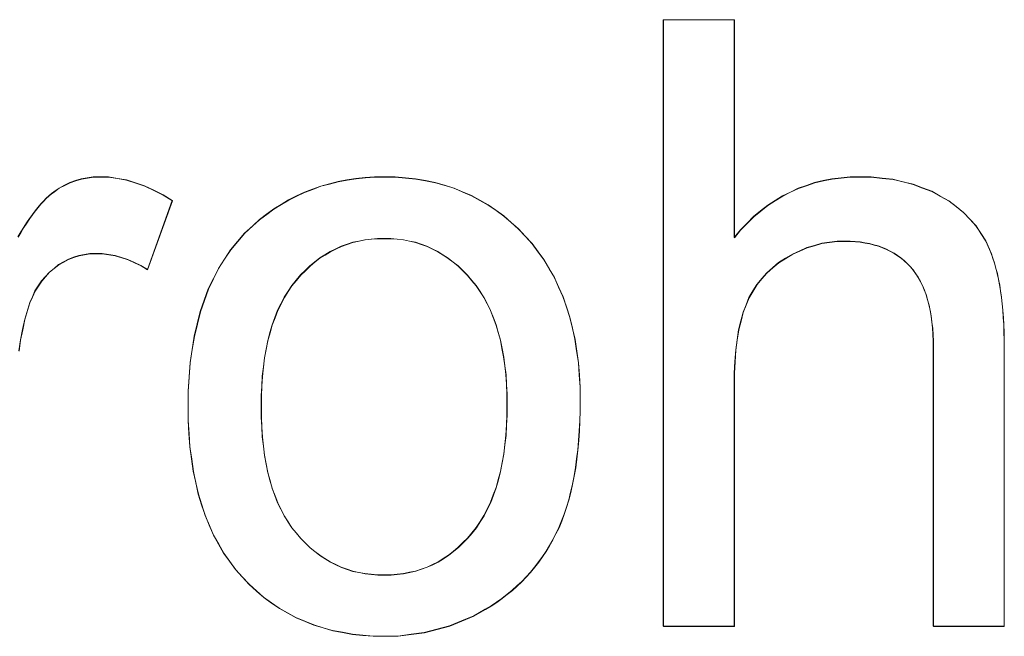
# Model space of a CAD drawing. Extents: x 229 to 926, y 37 to 878.
# Tile 84 of 163: x 322.69 to 326.75, y 834.49 to 837.03. Entities that reach past the tile are written whole.
import ezdxf
from ezdxf.lldxf.tags import DXFTag

# ---------------------------------------------------------------- set-up
doc = ezdxf.new("R2010")
doc.units = 0
doc.layers.get('0').update_dxf_attribs({"linetype": 'fein_strichliert', "lineweight": 13})
doc.layers.add('Beschriftung', color=7, linetype='Continuous', lineweight=25)
doc.layers.add('Beschriftung-A03CPAFWA9', color=7, linetype='Continuous', lineweight=25)
tags = doc.linetypes.add('fein_strichliert', pattern=[4, 1, -2, 1]).pattern_tags.tags
tags[8:9] = [DXFTag(74, 4), DXFTag(75, 0), DXFTag(340, '0'), DXFTag(46, 0.0), DXFTag(50, 0.0), DXFTag(44, 0.0), DXFTag(45, 0.0)]
tags[6:7] = [DXFTag(74, 4), DXFTag(75, 0), DXFTag(340, '0'), DXFTag(46, 0.0), DXFTag(50, 0.0), DXFTag(44, 0.0), DXFTag(45, 0.0)]
tags[4:5] = [DXFTag(74, 4), DXFTag(75, 0), DXFTag(340, '0'), DXFTag(46, 0.0), DXFTag(50, 0.0), DXFTag(44, 0.0), DXFTag(45, 0.0)]

# ---------------------------------------------------------------- blocks, each defined once
blk = doc.blocks.new('Referenz-A03CPAFUA9', base_point=(255.7277, 66.0323))
at = {"layer": 'Beschriftung', "color": 0, "lineweight": -2}
for p, q in [((325.3403, 834.5274), (325.3403, 837.0274)), ((325.3403, 837.0274), (325.6326, 837.0274)), ((325.6326, 837.0274), (325.6326, 836.13)), ((322.8954, 836.3566), (322.9188, 836.3643)), ((322.9188, 836.3643), (322.9422, 836.3719)), ((322.9422, 836.3719), (322.9668, 836.3757)), ((322.9668, 836.3757), (322.9912, 836.3795)), ((322.9912, 836.3795), (323.0167, 836.3795)), ((323.0167, 836.3795), (323.0537, 836.3795)), ((323.0537, 836.3795), (323.0909, 836.3734)), ((323.0909, 836.3734), (323.1281, 836.3673)), ((323.1281, 836.3673), (323.1656, 836.355)), ((323.9645, 836.3513), (323.9999, 836.3607)), ((323.9999, 836.3607), (324.0368, 836.367)), ((324.0368, 836.367), (324.0738, 836.3733)), ((324.0738, 836.3733), (324.1122, 836.3764)), ((324.1122, 836.3764), (324.1506, 836.3795)), ((324.1506, 836.3795), (324.1906, 836.3795)), ((324.1906, 836.3795), (324.2351, 836.3795)), ((324.2351, 836.3795), (324.2774, 836.3757)), ((324.2774, 836.3757), (324.3199, 836.3719)), ((324.3199, 836.3719), (324.3602, 836.3643)), ((324.3602, 836.3643), (324.4006, 836.3566)), ((325.9641, 836.3562), (325.9998, 836.364)), ((325.9998, 836.364), (326.0355, 836.3717)), ((326.0355, 836.3717), (326.0727, 836.3756)), ((326.0727, 836.3756), (326.11, 836.3795)), ((326.11, 836.3795), (326.149, 836.3795)), ((326.149, 836.3795), (326.1969, 836.3795)), ((326.1969, 836.3795), (326.2417, 836.3745)), ((326.2417, 836.3745), (326.2864, 836.3696)), ((326.2864, 836.3696), (326.328, 836.3597)), ((326.328, 836.3597), (326.3696, 836.3498)), ((322.8294, 836.3183), (322.8507, 836.3336)), ((322.8507, 836.3336), (322.873, 836.3451)), ((322.873, 836.3451), (322.8954, 836.3566)), ((323.1656, 836.355), (323.2031, 836.3427)), ((323.2031, 836.3427), (323.2409, 836.3244)), ((323.2409, 836.3244), (323.2788, 836.306)), ((323.8613, 836.3167), (323.8952, 836.3292)), ((323.8952, 836.3292), (323.9291, 836.3418)), ((323.9291, 836.3418), (323.9645, 836.3513)), ((324.4006, 836.3566), (324.439, 836.3452)), ((324.439, 836.3452), (324.4774, 836.3337)), ((324.4774, 836.3337), (324.5136, 836.3184)), ((325.8639, 836.3172), (325.8962, 836.3327)), ((325.8962, 836.3327), (325.9302, 836.3444)), ((325.9302, 836.3444), (325.9641, 836.3562)), ((326.3696, 836.3498), (326.4081, 836.3349)), ((326.4081, 836.3349), (326.4466, 836.32)), ((326.4466, 836.32), (326.4819, 836.3002)), ((322.7747, 836.2678), (322.7858, 836.2795)), ((322.7858, 836.2795), (322.7969, 836.2912)), ((322.7969, 836.2912), (322.8078, 836.3009)), ((322.8078, 836.3009), (322.8187, 836.3107)), ((322.8187, 836.3107), (322.8294, 836.3183)), ((323.3169, 836.2816), (323.2146, 835.9975)), ((323.2788, 836.306), (323.3169, 836.2816)), ((323.7658, 836.2664), (323.7966, 836.2852)), ((323.7966, 836.2852), (323.8289, 836.3009)), ((323.8289, 836.3009), (323.8613, 836.3167)), ((324.5136, 836.3184), (324.55, 836.3031)), ((324.55, 836.3031), (324.5842, 836.284)), ((324.5842, 836.284), (324.6186, 836.2649)), ((325.7705, 836.2625), (325.801, 836.2821)), ((325.801, 836.2821), (325.8317, 836.3015)), ((325.8317, 836.3015), (325.8639, 836.3172)), ((326.4819, 836.3002), (326.5173, 836.2804)), ((326.5173, 836.2804), (326.5475, 836.2568)), ((322.7403, 836.2244), (322.752, 836.2402)), ((322.752, 836.2402), (322.7633, 836.2539)), ((322.7633, 836.2539), (322.7747, 836.2678)), ((323.7055, 836.2255), (323.7348, 836.2475)), ((323.7348, 836.2475), (323.7658, 836.2664)), ((324.6186, 836.2649), (324.6509, 836.242)), ((324.6509, 836.242), (324.6831, 836.219)), ((325.7126, 836.2158), (325.7415, 836.2392)), ((325.7415, 836.2392), (325.7705, 836.2625)), ((326.5475, 836.2568), (326.5778, 836.2332)), ((322.7169, 836.1906), (322.7287, 836.2086)), ((322.7287, 836.2086), (322.7403, 836.2244)), ((323.6484, 836.1784), (323.6762, 836.2035)), ((323.6762, 836.2035), (323.7055, 836.2255)), ((324.6831, 836.219), (324.7133, 836.1922)), ((325.6854, 836.1886), (325.7126, 836.2158)), ((326.5778, 836.2332), (326.6031, 836.2058)), ((326.6031, 836.2058), (326.6284, 836.1784)), ((322.6929, 836.1528), (322.705, 836.1728)), ((322.705, 836.1728), (322.7169, 836.1906)), ((323.6151, 836.1482), (323.6484, 836.1784)), ((324.7133, 836.1922), (324.7436, 836.1655)), ((324.7436, 836.1655), (324.7717, 836.1349)), ((325.6326, 836.13), (325.6581, 836.1612)), ((325.6581, 836.1612), (325.6854, 836.1886)), ((326.6284, 836.1784), (326.6486, 836.1473)), ((322.6808, 836.1329), (322.6929, 836.1528)), ((323.5861, 836.1138), (323.6151, 836.1482)), ((324.1109, 836.1207), (324.086, 836.1153)), ((324.1371, 836.1234), (324.1109, 836.1207)), ((324.1633, 836.1261), (324.1371, 836.1234)), ((324.1906, 836.1261), (324.1633, 836.1261)), ((324.2176, 836.1261), (324.1906, 836.1261)), ((324.2434, 836.1234), (324.2176, 836.1261)), ((324.2693, 836.1207), (324.2434, 836.1234)), ((324.294, 836.1153), (324.2693, 836.1207)), ((324.7717, 836.1349), (324.8, 836.1044)), ((326.6486, 836.1473), (326.6689, 836.1161)), ((326.6689, 836.1161), (326.6841, 836.0811)), ((323.532, 836.041), (323.5569, 836.0795)), ((323.5569, 836.0795), (323.5861, 836.1138)), ((323.9906, 836.083), (323.9678, 836.0722)), ((324.0132, 836.0938), (323.9906, 836.083)), ((324.0371, 836.1019), (324.0132, 836.0938)), ((324.0609, 836.1099), (324.0371, 836.1019)), ((324.086, 836.1153), (324.0609, 836.1099)), ((324.3186, 836.1099), (324.294, 836.1153)), ((324.3423, 836.1018), (324.3186, 836.1099)), ((324.366, 836.0937), (324.3423, 836.1018)), ((324.3885, 836.0828), (324.366, 836.0937)), ((324.4111, 836.072), (324.3885, 836.0828)), ((324.8, 836.1044), (324.8246, 836.0709)), ((325.9323, 836.0881), (325.9028, 836.0749)), ((325.9629, 836.097), (325.9323, 836.0881)), ((325.9934, 836.1058), (325.9629, 836.097)), ((326.025, 836.1103), (325.9934, 836.1058)), ((326.0565, 836.1146), (326.025, 836.1103)), ((326.089, 836.1146), (326.0565, 836.1146)), ((326.1108, 836.1146), (326.089, 836.1146)), ((326.1312, 836.1131), (326.1108, 836.1146)), ((326.1517, 836.1114), (326.1312, 836.1131)), ((326.171, 836.1081), (326.1517, 836.1114)), ((326.1902, 836.1048), (326.171, 836.1081)), ((326.2082, 836.0999), (326.1902, 836.1048)), ((326.2263, 836.0951), (326.2082, 836.0999)), ((326.2431, 836.0885), (326.2263, 836.0951)), ((326.2599, 836.0819), (326.2431, 836.0885)), ((326.2754, 836.0738), (326.2599, 836.0819)), ((326.6841, 836.0811), (326.6917, 836.0636)), ((322.8892, 836.0405), (322.869, 836.0291)), ((322.9106, 836.0481), (322.8892, 836.0405)), ((322.932, 836.0556), (322.9106, 836.0481)), ((322.9547, 836.0594), (322.932, 836.0556)), ((322.9773, 836.0633), (322.9547, 836.0594)), ((323.0011, 836.0633), (322.9773, 836.0633)), ((323.0279, 836.0633), (323.0011, 836.0633)), ((323.0545, 836.0591), (323.0279, 836.0633)), ((323.0811, 836.055), (323.0545, 836.0591)), ((323.1079, 836.0468), (323.0811, 836.055)), ((323.1345, 836.0385), (323.1079, 836.0468)), ((323.1612, 836.0262), (323.1345, 836.0385)), ((323.507, 836.0026), (323.532, 836.041)), ((323.9248, 836.0453), (323.9044, 836.0291)), ((323.9463, 836.0588), (323.9248, 836.0453)), ((323.9678, 836.0722), (323.9463, 836.0588)), ((324.4324, 836.0584), (324.4111, 836.072)), ((324.4538, 836.0449), (324.4324, 836.0584)), ((324.4742, 836.0287), (324.4538, 836.0449)), ((324.8246, 836.0709), (324.8493, 836.0373)), ((324.8493, 836.0373), (324.8705, 836.001)), ((325.8445, 836.0439), (325.8158, 836.0262)), ((325.8732, 836.0617), (325.8445, 836.0439)), ((325.9028, 836.0749), (325.8732, 836.0617)), ((326.2911, 836.0656), (326.2754, 836.0738)), ((326.3054, 836.0557), (326.2911, 836.0656)), ((326.3198, 836.0459), (326.3054, 836.0557)), ((326.3328, 836.0344), (326.3198, 836.0459)), ((326.6917, 836.0636), (326.6984, 836.0442)), ((326.6984, 836.0442), (326.705, 836.0247)), ((322.8298, 836.0026), (322.8108, 835.9875)), ((322.8488, 836.0178), (322.8298, 836.0026)), ((322.869, 836.0291), (322.8488, 836.0178)), ((323.1879, 836.0139), (323.1612, 836.0262)), ((323.2146, 835.9975), (323.1879, 836.0139)), ((323.4862, 835.9601), (323.507, 836.0026)), ((323.8649, 835.9942), (323.8457, 835.9753)), ((323.8841, 836.013), (323.8649, 835.9942)), ((323.9044, 836.0291), (323.8841, 836.013)), ((324.4945, 836.0125), (324.4742, 836.0287)), ((324.5138, 835.9936), (324.4945, 836.0125)), ((324.8705, 836.001), (324.8916, 835.9646)), ((325.7914, 836.0055), (325.7668, 835.9846)), ((325.8158, 836.0262), (325.7914, 836.0055)), ((326.3459, 836.0229), (326.3328, 836.0344)), ((326.3578, 836.0098), (326.3459, 836.0229)), ((326.3696, 835.9967), (326.3578, 836.0098)), ((326.3801, 835.9817), (326.3696, 835.9967)), ((326.705, 836.0247), (326.7107, 836.0033)), ((326.7107, 836.0033), (326.7165, 835.9819)), ((322.7945, 835.9694), (322.7783, 835.9513)), ((322.8108, 835.9875), (322.7945, 835.9694)), ((323.4655, 835.9177), (323.4862, 835.9601)), ((323.8277, 835.9538), (323.8096, 835.9323)), ((323.8457, 835.9753), (323.8277, 835.9538)), ((324.533, 835.9746), (324.5138, 835.9936)), ((324.5511, 835.953), (324.533, 835.9746)), ((324.8916, 835.9646), (324.9092, 835.9253)), ((325.7464, 835.9606), (325.7261, 835.9366)), ((325.7668, 835.9846), (325.7464, 835.9606)), ((326.3904, 835.9666), (326.3801, 835.9817)), ((326.3994, 835.9495), (326.3904, 835.9666)), ((326.7165, 835.9819), (326.7212, 835.9585)), ((326.7212, 835.9585), (326.726, 835.9351)), ((322.7647, 835.9304), (322.7511, 835.9093)), ((322.7783, 835.9513), (322.7647, 835.9304)), ((323.4488, 835.8711), (323.4655, 835.9177)), ((323.8096, 835.9323), (323.7939, 835.908)), ((324.5692, 835.9313), (324.5511, 835.953)), ((324.5851, 835.9071), (324.5692, 835.9313)), ((324.9092, 835.9253), (324.9269, 835.8859)), ((325.7261, 835.9366), (325.7097, 835.9095)), ((326.4083, 835.9325), (326.3994, 835.9495)), ((326.4156, 835.9136), (326.4083, 835.9325)), ((326.4231, 835.8946), (326.4156, 835.9136)), ((326.726, 835.9351), (326.7298, 835.9097)), ((322.7403, 835.8853), (322.7294, 835.8615)), ((322.7511, 835.9093), (322.7403, 835.8853)), ((323.7781, 835.8837), (323.7646, 835.8566)), ((323.7939, 835.908), (323.7781, 835.8837)), ((324.6009, 835.8828), (324.5851, 835.9071)), ((324.6146, 835.8561), (324.6009, 835.8828)), ((324.9269, 835.8859), (324.941, 835.8436)), ((325.6935, 835.8824), (325.6813, 835.8521)), ((325.7097, 835.9095), (325.6935, 835.8824)), ((326.4291, 835.8736), (326.4231, 835.8946)), ((326.435, 835.8527), (326.4291, 835.8736)), ((326.7298, 835.9097), (326.7335, 835.8843)), ((326.7335, 835.8843), (326.7365, 835.857)), ((322.7213, 835.8346), (322.7092, 835.7936)), ((322.7294, 835.8615), (322.7213, 835.8346)), ((323.4322, 835.8246), (323.4488, 835.8711)), ((323.7646, 835.8566), (323.7511, 835.8296)), ((324.6282, 835.8294), (324.6146, 835.8561)), ((324.941, 835.8436), (324.9551, 835.8014)), ((325.6813, 835.8521), (325.6691, 835.8219)), ((326.4395, 835.8299), (326.435, 835.8527)), ((326.7365, 835.857), (326.7393, 835.8297)), ((322.7092, 835.7936), (322.7, 835.7507)), ((323.4196, 835.7739), (323.4322, 835.8246)), ((323.7398, 835.7998), (323.7285, 835.77)), ((323.7511, 835.8296), (323.7398, 835.7998)), ((324.6394, 835.8001), (324.6282, 835.8294)), ((324.6509, 835.7708), (324.6394, 835.8001)), ((324.9551, 835.8014), (324.9656, 835.7562)), ((325.6691, 835.8219), (325.66, 835.7858)), ((326.4439, 835.8069), (326.4395, 835.8299)), ((326.4468, 835.7821), (326.4439, 835.8069)), ((326.7393, 835.8297), (326.7412, 835.8004)), ((326.7412, 835.8004), (326.7432, 835.771)), ((322.7, 835.7507), (322.6909, 835.7079)), ((323.4072, 835.7233), (323.4196, 835.7739)), ((323.7285, 835.77), (323.7196, 835.7376)), ((324.6599, 835.739), (324.6509, 835.7708)), ((324.9656, 835.7562), (324.9762, 835.7111)), ((325.66, 835.7858), (325.6509, 835.7498)), ((326.4499, 835.7572), (326.4468, 835.7821)), ((326.4514, 835.7304), (326.4499, 835.7572)), ((326.7432, 835.771), (326.744, 835.7398)), ((323.3988, 835.6687), (323.4072, 835.7233)), ((323.7196, 835.7376), (323.7105, 835.705)), ((324.6689, 835.7072), (324.6599, 835.739)), ((324.9762, 835.7111), (324.9833, 835.663)), ((325.6509, 835.7498), (325.6447, 835.7081)), ((326.4528, 835.7035), (326.4514, 835.7304)), ((326.744, 835.7398), (326.745, 835.7084)), ((322.6909, 835.7079), (322.6848, 835.663)), ((323.7038, 835.6697), (323.697, 835.6344)), ((323.7105, 835.705), (323.7038, 835.6697)), ((324.6757, 835.6728), (324.6689, 835.7072)), ((324.6825, 835.6384), (324.6757, 835.6728)), ((325.6447, 835.7081), (325.6387, 835.6663)), ((326.4528, 835.6748), (326.4528, 835.7035)), ((326.4528, 834.5274), (326.4528, 835.6748)), ((326.745, 835.7084), (326.745, 835.6752)), ((326.745, 835.6752), (326.745, 834.5274)), ((323.3906, 835.6139), (323.3988, 835.6687)), ((323.697, 835.6344), (323.6925, 835.5964)), ((324.6871, 835.6015), (324.6825, 835.6384)), ((324.9833, 835.663), (324.9903, 835.6149)), ((325.6387, 835.6663), (325.6355, 835.6188)), ((323.3864, 835.5551), (323.3906, 835.6139)), ((323.6925, 835.5964), (323.688, 835.5584)), ((324.6916, 835.5645), (324.6871, 835.6015)), ((324.9903, 835.6149), (324.9939, 835.5639)), ((325.6355, 835.6188), (325.6326, 835.5712)), ((323.3822, 835.4963), (323.3864, 835.5551)), ((323.688, 835.5584), (323.6857, 835.5177)), ((324.6938, 835.5251), (324.6916, 835.5645)), ((324.9939, 835.5639), (324.9974, 835.513)), ((325.6326, 835.5712), (325.6326, 835.518)), ((323.6857, 835.5177), (323.6835, 835.4769)), ((324.6961, 835.4857), (324.6938, 835.5251)), ((324.9974, 835.513), (324.9974, 835.459)), ((325.6326, 835.518), (325.6326, 834.5274)), ((323.3822, 835.4334), (323.3822, 835.4963)), ((323.6835, 835.4769), (323.6835, 835.4334)), ((324.6961, 835.4437), (324.6961, 835.4857)), ((323.3822, 835.3762), (323.3822, 835.4334)), ((323.6835, 835.4334), (323.6835, 835.3898)), ((324.6961, 835.3991), (324.6961, 835.4437)), ((324.9974, 835.459), (324.9974, 835.4153)), ((323.6835, 835.3898), (323.6857, 835.3491)), ((324.6939, 835.3573), (324.6961, 835.3991)), ((324.9974, 835.4153), (324.9958, 835.374)), ((323.3857, 835.3222), (323.3822, 835.3762)), ((323.6857, 835.3491), (323.688, 835.3083)), ((324.6916, 835.3156), (324.6939, 835.3573)), ((324.9958, 835.374), (324.9943, 835.3327)), ((323.3892, 835.2683), (323.3857, 835.3222)), ((323.688, 835.3083), (323.6925, 835.2703)), ((324.6871, 835.2767), (324.6916, 835.3156)), ((324.9943, 835.3327), (324.9911, 835.2937)), ((323.3962, 835.2176), (323.3892, 835.2683)), ((323.6925, 835.2703), (323.697, 835.2322)), ((324.6827, 835.2379), (324.6871, 835.2767)), ((324.9911, 835.2937), (324.988, 835.2547)), ((323.697, 835.2322), (323.7038, 835.1969)), ((324.6759, 835.2018), (324.6827, 835.2379)), ((324.988, 835.2547), (324.9834, 835.218)), ((323.4032, 835.167), (323.3962, 835.2176)), ((323.7038, 835.1969), (323.7105, 835.1616)), ((324.669, 835.1658), (324.6759, 835.2018)), ((324.9834, 835.218), (324.9787, 835.1812)), ((323.4136, 835.1197), (323.4032, 835.167)), ((323.7105, 835.1616), (323.7196, 835.129)), ((324.6601, 835.1326), (324.669, 835.1658)), ((324.9725, 835.1469), (324.9662, 835.1126)), ((324.9787, 835.1812), (324.9725, 835.1469)), ((323.424, 835.0725), (323.4136, 835.1197)), ((323.7196, 835.129), (323.7285, 835.0964)), ((324.6511, 835.0995), (324.6601, 835.1326)), ((324.9662, 835.1126), (324.9584, 835.0805)), ((323.438, 835.0286), (323.424, 835.0725)), ((323.7285, 835.0964), (323.7398, 835.0666)), ((323.7398, 835.0666), (323.7511, 835.0368)), ((324.6285, 835.0388), (324.6398, 835.0692)), ((324.6398, 835.0692), (324.6511, 835.0995)), ((324.9584, 835.0805), (324.9506, 835.0484)), ((323.4519, 834.9848), (323.438, 835.0286)), ((323.7511, 835.0368), (323.7646, 835.0096)), ((324.615, 835.0114), (324.6285, 835.0388)), ((324.9506, 835.0484), (324.9412, 835.0188)), ((323.4695, 834.9442), (323.4519, 834.9848)), ((323.7646, 835.0096), (323.7781, 834.9825)), ((323.7781, 834.9825), (323.7939, 834.9581)), ((324.5857, 834.9593), (324.6015, 834.9839)), ((324.6015, 834.9839), (324.615, 835.0114)), ((324.9319, 834.9891), (324.9209, 834.9617)), ((324.9412, 835.0188), (324.9319, 834.9891)), ((323.4868, 834.9036), (323.4695, 834.9442)), ((323.7939, 834.9581), (323.8096, 834.9337)), ((324.5699, 834.9347), (324.5857, 834.9593)), ((324.9209, 834.9617), (324.91, 834.9343)), ((323.5077, 834.8664), (323.4868, 834.9036)), ((323.8096, 834.9337), (323.8277, 834.9121)), ((323.8277, 834.9121), (323.8457, 834.8905)), ((324.5339, 834.8912), (324.5519, 834.913)), ((324.5519, 834.913), (324.5699, 834.9347)), ((324.8976, 834.9093), (324.8851, 834.8843)), ((324.91, 834.9343), (324.8976, 834.9093)), ((323.5287, 834.8293), (323.5077, 834.8664)), ((323.8457, 834.8905), (323.8649, 834.8715)), ((323.8649, 834.8715), (323.8841, 834.8526)), ((324.4956, 834.8531), (324.5147, 834.8722)), ((324.5147, 834.8722), (324.5339, 834.8912)), ((324.8712, 834.8607), (324.8572, 834.8369)), ((324.8851, 834.8843), (324.8712, 834.8607)), ((323.5531, 834.7955), (323.5287, 834.8293)), ((323.8841, 834.8526), (323.9044, 834.8363)), ((323.9044, 834.8363), (323.9248, 834.8201)), ((323.9248, 834.8201), (323.9463, 834.8065)), ((324.4335, 834.8069), (324.455, 834.8205)), ((324.455, 834.8205), (324.4753, 834.8369)), ((324.4753, 834.8369), (324.4956, 834.8531)), ((324.8572, 834.8369), (324.842, 834.8147)), ((323.5775, 834.7616), (323.5531, 834.7955)), ((323.9463, 834.8065), (323.9678, 834.793)), ((323.9678, 834.793), (323.9906, 834.7822)), ((323.9906, 834.7822), (324.0132, 834.7714)), ((324.3669, 834.7716), (324.3895, 834.7824)), ((324.3895, 834.7824), (324.4121, 834.7933)), ((324.4121, 834.7933), (324.4335, 834.8069)), ((324.8266, 834.7926), (324.8099, 834.7717)), ((324.842, 834.8147), (324.8266, 834.7926)), ((323.6054, 834.7312), (323.5775, 834.7616)), ((324.0132, 834.7714), (324.0371, 834.7633)), ((324.0371, 834.7633), (324.0609, 834.7551)), ((324.0609, 834.7551), (324.086, 834.7497)), ((324.086, 834.7497), (324.1109, 834.7443)), ((324.1109, 834.7443), (324.1371, 834.7416)), ((324.1371, 834.7416), (324.1633, 834.7389)), ((324.1633, 834.7389), (324.1906, 834.7389)), ((324.1906, 834.7389), (324.2177, 834.7389)), ((324.2177, 834.7389), (324.2438, 834.7416)), ((324.2438, 834.7416), (324.2697, 834.7444)), ((324.2697, 834.7444), (324.2946, 834.7498)), ((324.2946, 834.7498), (324.3194, 834.7552)), ((324.3194, 834.7552), (324.3432, 834.7634)), ((324.3432, 834.7634), (324.3669, 834.7716)), ((324.7931, 834.7508), (324.775, 834.7313)), ((324.8099, 834.7717), (324.7931, 834.7508)), ((323.6333, 834.7007), (323.6054, 834.7312)), ((323.6634, 834.674), (323.6333, 834.7007)), ((324.7568, 834.7119), (324.7373, 834.6939)), ((324.775, 834.7313), (324.7568, 834.7119)), ((323.6935, 834.6474), (323.6634, 834.674)), ((324.6966, 834.6592), (324.6757, 834.6425)), ((324.7177, 834.6758), (324.6966, 834.6592)), ((324.7373, 834.6939), (324.7177, 834.6758)), ((323.7257, 834.6245), (323.6935, 834.6474)), ((323.758, 834.6016), (323.7257, 834.6245)), ((324.6532, 834.6273), (324.6308, 834.6121)), ((324.6757, 834.6425), (324.6532, 834.6273)), ((323.7923, 834.5825), (323.758, 834.6016)), ((323.8268, 834.5635), (323.7923, 834.5825)), ((324.607, 834.5982), (324.5592, 834.5705)), ((324.6308, 834.6121), (324.607, 834.5982)), ((323.8634, 834.5483), (323.8268, 834.5635)), ((323.8999, 834.5331), (323.8634, 834.5483)), ((324.5094, 834.5497), (324.4596, 834.5289)), ((324.5592, 834.5705), (324.5094, 834.5497)), ((323.9387, 834.5216), (323.8999, 834.5331)), ((323.9774, 834.5103), (323.9387, 834.5216)), ((324.0183, 834.5026), (323.9774, 834.5103)), ((324.0592, 834.495), (324.0183, 834.5026)), ((324.1023, 834.4912), (324.0592, 834.495)), ((324.3012, 834.4943), (324.247, 834.4873)), ((324.3555, 834.5012), (324.3012, 834.4943)), ((324.4076, 834.515), (324.3555, 834.5012)), ((324.4596, 834.5289), (324.4076, 834.515)), ((325.6326, 834.5274), (325.3403, 834.5274)), ((326.745, 834.5274), (326.4528, 834.5274)), ((324.1454, 834.4873), (324.1023, 834.4912)), ((324.1906, 834.4873), (324.1454, 834.4873)), ((324.247, 834.4873), (324.1906, 834.4873))]:
    blk.add_line(p, q, dxfattribs=at)
blk = doc.blocks.new('Referenz-A03CPAG8A9', base_point=(281.5986, 66.0323))
at = {"layer": 'Beschriftung-A03CPAFWA9', "color": 0, "lineweight": -2}
for p, q in [((325.341, 834.5262), (325.341, 837.0262)), ((325.341, 837.0262), (325.6332, 837.0262)), ((325.6332, 837.0262), (325.6332, 836.1288)), ((322.8961, 836.3554), (322.9195, 836.3631)), ((322.9195, 836.3631), (322.9429, 836.3707)), ((322.9429, 836.3707), (322.9675, 836.3745)), ((322.9675, 836.3745), (322.9919, 836.3783)), ((322.9919, 836.3783), (323.0174, 836.3783)), ((323.0174, 836.3783), (323.0544, 836.3783)), ((323.0544, 836.3783), (323.0916, 836.3722)), ((323.0916, 836.3722), (323.1288, 836.3661)), ((323.1288, 836.3661), (323.1663, 836.3538)), ((323.9651, 836.3501), (324.0006, 836.3595)), ((324.0006, 836.3595), (324.0375, 836.3658)), ((324.0375, 836.3658), (324.0744, 836.372)), ((324.0744, 836.372), (324.1129, 836.3752)), ((324.1129, 836.3752), (324.1513, 836.3783)), ((324.1513, 836.3783), (324.1913, 836.3783)), ((324.1913, 836.3783), (324.2358, 836.3783)), ((324.2358, 836.3783), (324.2781, 836.3745)), ((324.2781, 836.3745), (324.3206, 836.3707)), ((324.3206, 836.3707), (324.3609, 836.3631)), ((324.3609, 836.3631), (324.4013, 836.3554)), ((325.9648, 836.355), (326.0005, 836.3628)), ((326.0005, 836.3628), (326.0361, 836.3705)), ((326.0361, 836.3705), (326.0734, 836.3744)), ((326.0734, 836.3744), (326.1107, 836.3783)), ((326.1107, 836.3783), (326.1497, 836.3783)), ((326.1497, 836.3783), (326.1975, 836.3783)), ((326.1975, 836.3783), (326.2423, 836.3733)), ((326.2423, 836.3733), (326.2871, 836.3684)), ((326.2871, 836.3684), (326.3286, 836.3585)), ((322.8301, 836.3171), (322.8514, 836.3324)), ((322.8514, 836.3324), (322.8737, 836.3438)), ((322.8737, 836.3438), (322.8961, 836.3554)), ((323.1663, 836.3538), (323.2038, 836.3415)), ((323.2038, 836.3415), (323.2416, 836.3232)), ((323.2416, 836.3232), (323.2795, 836.3048)), ((323.862, 836.3155), (323.8959, 836.328)), ((323.8959, 836.328), (323.9298, 836.3406)), ((323.9298, 836.3406), (323.9651, 836.3501)), ((324.4013, 836.3554), (324.4397, 836.344)), ((324.4397, 836.344), (324.4781, 836.3325)), ((324.4781, 836.3325), (324.5143, 836.3172)), ((325.8646, 836.316), (325.8969, 836.3315)), ((325.8969, 836.3315), (325.9308, 836.3432)), ((325.9308, 836.3432), (325.9648, 836.355)), ((326.3286, 836.3585), (326.3703, 836.3485)), ((326.3703, 836.3485), (326.4088, 836.3337)), ((326.4088, 836.3337), (326.4472, 836.3188)), ((326.4472, 836.3188), (326.4826, 836.299)), ((322.7754, 836.2666), (322.7865, 836.2783)), ((322.7865, 836.2783), (322.7976, 836.29)), ((322.7976, 836.29), (322.8085, 836.2997)), ((322.8085, 836.2997), (322.8194, 836.3095)), ((322.8194, 836.3095), (322.8301, 836.3171)), ((323.3175, 836.2804), (323.2153, 835.9963)), ((323.2795, 836.3048), (323.3175, 836.2804)), ((323.7665, 836.2652), (323.7973, 836.284)), ((323.7973, 836.284), (323.8296, 836.2997)), ((323.8296, 836.2997), (323.862, 836.3155)), ((324.5143, 836.3172), (324.5506, 836.3019)), ((324.5506, 836.3019), (324.5849, 836.2828)), ((324.5849, 836.2828), (324.6192, 836.2636)), ((325.7712, 836.2613), (325.8017, 836.2809)), ((325.8017, 836.2809), (325.8323, 836.3003)), ((325.8323, 836.3003), (325.8646, 836.316)), ((326.4826, 836.299), (326.5179, 836.2792)), ((326.5179, 836.2792), (326.5482, 836.2556)), ((322.741, 836.2232), (322.7527, 836.239)), ((322.7527, 836.239), (322.764, 836.2527)), ((322.764, 836.2527), (322.7754, 836.2666)), ((323.7062, 836.2243), (323.7355, 836.2463)), ((323.7355, 836.2463), (323.7665, 836.2652)), ((324.6192, 836.2636), (324.6515, 836.2408)), ((324.6515, 836.2408), (324.6838, 836.2178)), ((325.7133, 836.2146), (325.7422, 836.238)), ((325.7422, 836.238), (325.7712, 836.2613)), ((326.5482, 836.2556), (326.5785, 836.232)), ((322.7176, 836.1894), (322.7294, 836.2074)), ((322.7294, 836.2074), (322.741, 836.2232)), ((323.6491, 836.1772), (323.6769, 836.2023)), ((323.6769, 836.2023), (323.7062, 836.2243)), ((324.6838, 836.2178), (324.714, 836.191)), ((325.6861, 836.1874), (325.7133, 836.2146)), ((326.5785, 836.232), (326.6037, 836.2046)), ((326.6037, 836.2046), (326.629, 836.1772)), ((322.6936, 836.1516), (322.7057, 836.1715)), ((322.7057, 836.1715), (322.7176, 836.1894)), ((323.6158, 836.1469), (323.6491, 836.1772)), ((324.714, 836.191), (324.7442, 836.1643)), ((324.7442, 836.1643), (324.7724, 836.1337)), ((325.6332, 836.1288), (325.6588, 836.16)), ((325.6588, 836.16), (325.6861, 836.1874)), ((326.629, 836.1772), (326.6493, 836.1461)), ((322.6815, 836.1317), (322.6936, 836.1516)), ((323.5868, 836.1126), (323.6158, 836.1469)), ((324.1116, 836.1195), (324.0866, 836.1141)), ((324.1378, 836.1222), (324.1116, 836.1195)), ((324.164, 836.1249), (324.1378, 836.1222)), ((324.1913, 836.1249), (324.164, 836.1249)), ((324.2182, 836.1249), (324.1913, 836.1249)), ((324.2441, 836.1222), (324.2182, 836.1249)), ((324.2699, 836.1195), (324.2441, 836.1222)), ((324.2947, 836.1141), (324.2699, 836.1195)), ((324.7724, 836.1337), (324.8006, 836.1032)), ((326.6493, 836.1461), (326.6695, 836.1149)), ((323.5327, 836.0398), (323.5576, 836.0783)), ((323.5576, 836.0783), (323.5868, 836.1126)), ((323.9913, 836.0818), (323.9685, 836.071)), ((324.0139, 836.0926), (323.9913, 836.0818)), ((324.0378, 836.1007), (324.0139, 836.0926)), ((324.0616, 836.1087), (324.0378, 836.1007)), ((324.0866, 836.1141), (324.0616, 836.1087)), ((324.3193, 836.1087), (324.2947, 836.1141)), ((324.3429, 836.1006), (324.3193, 836.1087)), ((324.3667, 836.0924), (324.3429, 836.1006)), ((324.3891, 836.0816), (324.3667, 836.0924)), ((324.4117, 836.0708), (324.3891, 836.0816)), ((324.8006, 836.1032), (324.8253, 836.0697)), ((325.933, 836.0869), (325.9034, 836.0737)), ((325.9635, 836.0958), (325.933, 836.0869)), ((325.9941, 836.1046), (325.9635, 836.0958)), ((326.0256, 836.109), (325.9941, 836.1046)), ((326.0571, 836.1134), (326.0256, 836.109)), ((326.0896, 836.1134), (326.0571, 836.1134)), ((326.1114, 836.1134), (326.0896, 836.1134)), ((326.1318, 836.1119), (326.1114, 836.1134)), ((326.1523, 836.1102), (326.1318, 836.1119)), ((326.1716, 836.1069), (326.1523, 836.1102)), ((326.1909, 836.1036), (326.1716, 836.1069)), ((326.2089, 836.0987), (326.1909, 836.1036)), ((326.227, 836.0938), (326.2089, 836.0987)), ((326.2437, 836.0873), (326.227, 836.0938)), ((326.2605, 836.0807), (326.2437, 836.0873)), ((326.2761, 836.0725), (326.2605, 836.0807)), ((326.6695, 836.1149), (326.6847, 836.0799)), ((326.6847, 836.0799), (326.6924, 836.0624)), ((322.8899, 836.0393), (322.8697, 836.0279)), ((322.9113, 836.0469), (322.8899, 836.0393)), ((322.9327, 836.0544), (322.9113, 836.0469)), ((322.9554, 836.0582), (322.9327, 836.0544)), ((322.978, 836.0621), (322.9554, 836.0582)), ((323.0018, 836.0621), (322.978, 836.0621)), ((323.0285, 836.0621), (323.0018, 836.0621)), ((323.0552, 836.0579), (323.0285, 836.0621)), ((323.0818, 836.0538), (323.0552, 836.0579)), ((323.1086, 836.0456), (323.0818, 836.0538)), ((323.1352, 836.0373), (323.1086, 836.0456)), ((323.1618, 836.025), (323.1352, 836.0373)), ((323.5077, 836.0014), (323.5327, 836.0398)), ((323.9255, 836.0441), (323.9051, 836.0279)), ((323.947, 836.0576), (323.9255, 836.0441)), ((323.9685, 836.071), (323.947, 836.0576)), ((324.4331, 836.0572), (324.4117, 836.0708)), ((324.4545, 836.0437), (324.4331, 836.0572)), ((324.4748, 836.0275), (324.4545, 836.0437)), ((324.8253, 836.0697), (324.85, 836.0361)), ((324.85, 836.0361), (324.8711, 835.9998)), ((325.8452, 836.0427), (325.8165, 836.025)), ((325.8738, 836.0605), (325.8452, 836.0427)), ((325.9034, 836.0737), (325.8738, 836.0605)), ((326.2917, 836.0644), (326.2761, 836.0725)), ((326.306, 836.0545), (326.2917, 836.0644)), ((326.3204, 836.0447), (326.306, 836.0545)), ((326.3335, 836.0332), (326.3204, 836.0447)), ((326.6924, 836.0624), (326.699, 836.0429)), ((326.699, 836.0429), (326.7057, 836.0235)), ((322.8305, 836.0014), (322.8114, 835.9863)), ((322.8495, 836.0166), (322.8305, 836.0014)), ((322.8697, 836.0279), (322.8495, 836.0166)), ((323.1886, 836.0127), (323.1618, 836.025)), ((323.2153, 835.9963), (323.1886, 836.0127)), ((323.4869, 835.9589), (323.5077, 836.0014)), ((323.8847, 836.0118), (323.8656, 835.993)), ((323.9051, 836.0279), (323.8847, 836.0118)), ((324.4952, 836.0113), (324.4748, 836.0275)), ((324.5144, 835.9923), (324.4952, 836.0113)), ((324.8711, 835.9998), (324.8923, 835.9634)), ((325.792, 836.0043), (325.7675, 835.9834)), ((325.8165, 836.025), (325.792, 836.0043)), ((326.3466, 836.0217), (326.3335, 836.0332)), ((326.3585, 836.0086), (326.3466, 836.0217)), ((326.3703, 835.9955), (326.3585, 836.0086)), ((326.3807, 835.9804), (326.3703, 835.9955)), ((326.7057, 836.0235), (326.7113, 836.0021)), ((326.7113, 836.0021), (326.7171, 835.9807)), ((322.7952, 835.9682), (322.779, 835.9501)), ((322.8114, 835.9863), (322.7952, 835.9682)), ((323.4662, 835.9165), (323.4869, 835.9589)), ((323.8464, 835.9741), (323.8283, 835.9526)), ((323.8656, 835.993), (323.8464, 835.9741)), ((324.5337, 835.9734), (324.5144, 835.9923)), ((324.5517, 835.9518), (324.5337, 835.9734)), ((324.8923, 835.9634), (324.9099, 835.9241)), ((325.747, 835.9594), (325.7267, 835.9354)), ((325.7675, 835.9834), (325.747, 835.9594)), ((326.3911, 835.9654), (326.3807, 835.9804)), ((326.4001, 835.9483), (326.3911, 835.9654)), ((326.7171, 835.9807), (326.7218, 835.9573)), ((326.7218, 835.9573), (326.7267, 835.9339)), ((322.7654, 835.9292), (322.7518, 835.9081)), ((322.779, 835.9501), (322.7654, 835.9292)), ((323.4494, 835.8699), (323.4662, 835.9165)), ((323.8103, 835.9311), (323.7946, 835.9068)), ((323.8283, 835.9526), (323.8103, 835.9311)), ((324.5699, 835.9301), (324.5517, 835.9518)), ((324.5858, 835.9059), (324.5699, 835.9301)), ((324.9099, 835.9241), (324.9275, 835.8847)), ((325.7267, 835.9354), (325.7104, 835.9083)), ((326.4089, 835.9313), (326.4001, 835.9483)), ((326.4163, 835.9124), (326.4089, 835.9313)), ((326.7267, 835.9339), (326.7304, 835.9085)), ((322.7409, 835.8841), (322.7301, 835.8603)), ((322.7518, 835.9081), (322.7409, 835.8841)), ((323.7788, 835.8825), (323.7653, 835.8554)), ((323.7946, 835.9068), (323.7788, 835.8825)), ((324.6016, 835.8816), (324.5858, 835.9059)), ((324.6153, 835.8549), (324.6016, 835.8816)), ((324.9275, 835.8847), (324.9417, 835.8424)), ((325.6941, 835.8812), (325.682, 835.8509)), ((325.7104, 835.9083), (325.6941, 835.8812)), ((326.4237, 835.8934), (326.4163, 835.9124)), ((326.4297, 835.8724), (326.4237, 835.8934)), ((326.4356, 835.8515), (326.4297, 835.8724)), ((326.7304, 835.9085), (326.7342, 835.8831)), ((326.7342, 835.8831), (326.7371, 835.8558)), ((322.722, 835.8334), (322.7099, 835.7924)), ((322.7301, 835.8603), (322.722, 835.8334)), ((323.4328, 835.8234), (323.4494, 835.8699)), ((323.7653, 835.8554), (323.7518, 835.8283)), ((324.6289, 835.8282), (324.6153, 835.8549)), ((324.9417, 835.8424), (324.9557, 835.8002)), ((325.682, 835.8509), (325.6697, 835.8207)), ((326.4401, 835.8287), (326.4356, 835.8515)), ((326.7371, 835.8558), (326.74, 835.8285)), ((322.7099, 835.7924), (322.7007, 835.7495)), ((323.4203, 835.7727), (323.4328, 835.8234)), ((323.7405, 835.7986), (323.7292, 835.7688)), ((323.7518, 835.8283), (323.7405, 835.7986)), ((324.6401, 835.7989), (324.6289, 835.8282)), ((324.6515, 835.7696), (324.6401, 835.7989)), ((324.9557, 835.8002), (324.9663, 835.755)), ((325.6697, 835.8207), (325.6606, 835.7846)), ((326.4446, 835.8057), (326.4401, 835.8287)), ((326.4475, 835.7809), (326.4446, 835.8057)), ((326.74, 835.8285), (326.7419, 835.7992)), ((326.7419, 835.7992), (326.7438, 835.7698)), ((323.4079, 835.7221), (323.4203, 835.7727)), ((323.7292, 835.7688), (323.7203, 835.7364)), ((324.6606, 835.7378), (324.6515, 835.7696)), ((324.9663, 835.755), (324.9768, 835.7099)), ((325.6606, 835.7846), (325.6515, 835.7486)), ((326.4505, 835.756), (326.4475, 835.7809)), ((326.452, 835.7292), (326.4505, 835.756)), ((326.7438, 835.7698), (326.7447, 835.7386)), ((322.7007, 835.7495), (322.6916, 835.7067)), ((323.3995, 835.6675), (323.4079, 835.7221)), ((323.7203, 835.7364), (323.7112, 835.7038)), ((324.6696, 835.706), (324.6606, 835.7378)), ((324.9768, 835.7099), (324.9839, 835.6618)), ((325.6515, 835.7486), (325.6454, 835.7069)), ((326.4535, 835.7023), (326.452, 835.7292)), ((326.7447, 835.7386), (326.7456, 835.7072)), ((322.6916, 835.7067), (322.6855, 835.6618)), ((323.7112, 835.7038), (323.7044, 835.6685)), ((324.6764, 835.6716), (324.6696, 835.706)), ((324.6832, 835.6372), (324.6764, 835.6716)), ((325.6454, 835.7069), (325.6393, 835.6651)), ((326.4535, 835.6736), (326.4535, 835.7023)), ((326.4535, 834.5262), (326.4535, 835.6736)), ((326.7456, 835.7072), (326.7456, 835.674)), ((326.7456, 835.674), (326.7456, 834.5262)), ((323.3913, 835.6127), (323.3995, 835.6675)), ((323.6977, 835.6332), (323.6932, 835.5952)), ((323.7044, 835.6685), (323.6977, 835.6332)), ((324.6877, 835.6003), (324.6832, 835.6372)), ((324.9839, 835.6618), (324.9909, 835.6137)), ((325.6393, 835.6651), (325.6362, 835.6176)), ((323.3871, 835.5539), (323.3913, 835.6127)), ((323.6932, 835.5952), (323.6886, 835.5572)), ((324.6923, 835.5633), (324.6877, 835.6003)), ((324.9909, 835.6137), (324.9945, 835.5627)), ((325.6362, 835.6176), (325.6332, 835.57)), ((323.3829, 835.4951), (323.3871, 835.5539)), ((323.6886, 835.5572), (323.6864, 835.5165)), ((324.6945, 835.5239), (324.6923, 835.5633)), ((324.9945, 835.5627), (324.9981, 835.5118)), ((325.6332, 835.57), (325.6332, 835.5168)), ((323.6864, 835.5165), (323.6842, 835.4757)), ((324.6968, 835.4845), (324.6945, 835.5239)), ((324.9981, 835.5118), (324.9981, 835.4578)), ((325.6332, 835.5168), (325.6332, 834.5262)), ((323.3829, 835.4322), (323.3829, 835.4951)), ((323.6842, 835.4757), (323.6842, 835.4322)), ((324.6968, 835.4425), (324.6968, 835.4845)), ((323.3829, 835.375), (323.3829, 835.4322)), ((323.6842, 835.4322), (323.6842, 835.3887)), ((324.6968, 835.3979), (324.6968, 835.4425)), ((324.9981, 835.4578), (324.9981, 835.4141)), ((323.6842, 835.3887), (323.6864, 835.3479)), ((324.6946, 835.3561), (324.6968, 835.3979)), ((324.9981, 835.4141), (324.9965, 835.3728)), ((323.3864, 835.321), (323.3829, 835.375)), ((323.6864, 835.3479), (323.6886, 835.3071)), ((324.6923, 835.3144), (324.6946, 835.3561)), ((324.9965, 835.3728), (324.995, 835.3315)), ((323.3899, 835.2671), (323.3864, 835.321)), ((323.6886, 835.3071), (323.6932, 835.2691)), ((324.6877, 835.2755), (324.6923, 835.3144)), ((324.995, 835.3315), (324.9917, 835.2925)), ((323.3969, 835.2164), (323.3899, 835.2671)), ((323.6932, 835.2691), (323.6977, 835.231)), ((324.6833, 835.2367), (324.6877, 835.2755)), ((324.9917, 835.2925), (324.9887, 835.2535)), ((323.6977, 835.231), (323.7044, 835.1957)), ((324.6766, 835.2006), (324.6833, 835.2367)), ((324.9887, 835.2535), (324.984, 835.2168)), ((323.4039, 835.1658), (323.3969, 835.2164)), ((323.7044, 835.1957), (323.7112, 835.1604)), ((324.6697, 835.1647), (324.6766, 835.2006)), ((324.984, 835.2168), (324.9793, 835.18)), ((323.4143, 835.1185), (323.4039, 835.1658)), ((323.7112, 835.1604), (323.7203, 835.1278)), ((324.6607, 835.1314), (324.6697, 835.1647)), ((324.9731, 835.1457), (324.9668, 835.1114)), ((324.9793, 835.18), (324.9731, 835.1457)), ((323.4247, 835.0713), (323.4143, 835.1185)), ((323.7203, 835.1278), (323.7292, 835.0953)), ((324.6518, 835.0983), (324.6607, 835.1314)), ((324.9668, 835.1114), (324.9591, 835.0793)), ((323.4387, 835.0274), (323.4247, 835.0713)), ((323.7292, 835.0953), (323.7405, 835.0654)), ((323.7405, 835.0654), (323.7518, 835.0356)), ((324.6292, 835.0376), (324.6405, 835.068)), ((324.6405, 835.068), (324.6518, 835.0983)), ((324.9591, 835.0793), (324.9513, 835.0472)), ((323.4526, 834.9836), (323.4387, 835.0274)), ((323.7518, 835.0356), (323.7653, 835.0084)), ((324.6157, 835.0102), (324.6292, 835.0376)), ((324.9513, 835.0472), (324.9419, 835.0176)), ((323.4701, 834.943), (323.4526, 834.9836)), ((323.7653, 835.0084), (323.7788, 834.9813)), ((323.7788, 834.9813), (323.7946, 834.957)), ((324.5864, 834.9581), (324.6022, 834.9827)), ((324.6022, 834.9827), (324.6157, 835.0102)), ((324.9325, 834.9879), (324.9216, 834.9606)), ((324.9419, 835.0176), (324.9325, 834.9879)), ((323.4875, 834.9024), (323.4701, 834.943)), ((323.7946, 834.957), (323.8103, 834.9325)), ((324.5706, 834.9335), (324.5864, 834.9581)), ((324.9216, 834.9606), (324.9107, 834.9331)), ((323.5084, 834.8652), (323.4875, 834.9024)), ((323.8103, 834.9325), (323.8283, 834.9109)), ((323.8283, 834.9109), (323.8464, 834.8893)), ((324.5345, 834.89), (324.5526, 834.9118)), ((324.5526, 834.9118), (324.5706, 834.9335)), ((324.8982, 834.9081), (324.8857, 834.8831)), ((324.9107, 834.9331), (324.8982, 834.9081)), ((323.5294, 834.8281), (323.5084, 834.8652)), ((323.8464, 834.8893), (323.8656, 834.8703)), ((323.8656, 834.8703), (323.8847, 834.8514)), ((324.4963, 834.8519), (324.5154, 834.871)), ((324.5154, 834.871), (324.5345, 834.89)), ((324.8719, 834.8595), (324.8579, 834.8357)), ((324.8857, 834.8831), (324.8719, 834.8595)), ((323.5538, 834.7943), (323.5294, 834.8281)), ((323.8847, 834.8514), (323.9051, 834.8351)), ((323.9051, 834.8351), (323.9255, 834.8189)), ((323.9255, 834.8189), (323.947, 834.8053)), ((324.4342, 834.8057), (324.4557, 834.8193)), ((324.4557, 834.8193), (324.4759, 834.8357)), ((324.4759, 834.8357), (324.4963, 834.8519)), ((324.8579, 834.8357), (324.8426, 834.8135)), ((323.5782, 834.7604), (323.5538, 834.7943)), ((323.947, 834.8053), (323.9685, 834.7919)), ((323.9685, 834.7919), (323.9913, 834.781)), ((323.9913, 834.781), (324.0139, 834.7702)), ((324.3675, 834.7704), (324.3902, 834.7812)), ((324.3902, 834.7812), (324.4128, 834.7922)), ((324.4128, 834.7922), (324.4342, 834.8057)), ((324.8272, 834.7914), (324.8106, 834.7705)), ((324.8426, 834.8135), (324.8272, 834.7914)), ((323.6061, 834.73), (323.5782, 834.7604)), ((324.0139, 834.7702), (324.0378, 834.7621)), ((324.0378, 834.7621), (324.0616, 834.7539)), ((324.0616, 834.7539), (324.0866, 834.7485)), ((324.0866, 834.7485), (324.1116, 834.7431)), ((324.1116, 834.7431), (324.1378, 834.7405)), ((324.1378, 834.7405), (324.164, 834.7377)), ((324.164, 834.7377), (324.1913, 834.7377)), ((324.1913, 834.7377), (324.2184, 834.7377)), ((324.2184, 834.7377), (324.2444, 834.7405)), ((324.2444, 834.7405), (324.2704, 834.7432)), ((324.2704, 834.7432), (324.2953, 834.7486)), ((324.2953, 834.7486), (324.3201, 834.754)), ((324.3201, 834.754), (324.3439, 834.7622)), ((324.3439, 834.7622), (324.3675, 834.7704)), ((324.7938, 834.7496), (324.7757, 834.7301)), ((324.8106, 834.7705), (324.7938, 834.7496)), ((323.634, 834.6995), (323.6061, 834.73)), ((323.6641, 834.6728), (323.634, 834.6995)), ((324.7575, 834.7107), (324.738, 834.6927)), ((324.7757, 834.7301), (324.7575, 834.7107)), ((323.6941, 834.6462), (323.6641, 834.6728)), ((324.6973, 834.658), (324.6764, 834.6413)), ((324.7184, 834.6746), (324.6973, 834.658)), ((324.738, 834.6927), (324.7184, 834.6746)), ((323.7264, 834.6233), (323.6941, 834.6462)), ((323.7586, 834.6004), (323.7264, 834.6233)), ((324.6539, 834.6261), (324.6315, 834.6109)), ((324.6764, 834.6413), (324.6539, 834.6261)), ((323.793, 834.5813), (323.7586, 834.6004)), ((323.8274, 834.5624), (323.793, 834.5813)), ((324.6076, 834.597), (324.5599, 834.5693)), ((324.6315, 834.6109), (324.6076, 834.597)), ((323.8641, 834.5472), (323.8274, 834.5624)), ((323.9006, 834.5319), (323.8641, 834.5472)), ((324.5101, 834.5485), (324.4603, 834.5277)), ((324.5599, 834.5693), (324.5101, 834.5485)), ((323.9394, 834.5204), (323.9006, 834.5319)), ((323.9781, 834.5091), (323.9394, 834.5204)), ((324.019, 834.5014), (323.9781, 834.5091)), ((324.0599, 834.4938), (324.019, 834.5014)), ((324.1029, 834.49), (324.0599, 834.4938)), ((324.3019, 834.4931), (324.2477, 834.4861)), ((324.3562, 834.5), (324.3019, 834.4931)), ((324.4082, 834.5138), (324.3562, 834.5)), ((324.4603, 834.5277), (324.4082, 834.5138)), ((325.6332, 834.5262), (325.341, 834.5262)), ((326.7456, 834.5262), (326.4535, 834.5262)), ((324.146, 834.4861), (324.1029, 834.49)), ((324.1913, 834.4861), (324.146, 834.4861)), ((324.2477, 834.4861), (324.1913, 834.4861))]:
    blk.add_line(p, q, dxfattribs=at)

msp = doc.modelspace()

# ---------------------------------------------------------------- block references
at = {"color": 251, "lineweight": 13, "ltscale": 0.13, "true_color": 0x606060}
for name, p in [('Referenz-A03CPAFUA9', (255.7277, 66.0323)), ('Referenz-A03CPAG8A9', (281.5986, 66.0323))]:
    msp.add_blockref(name, p, dxfattribs=at)

doc.saveas('drawing.dxf')
